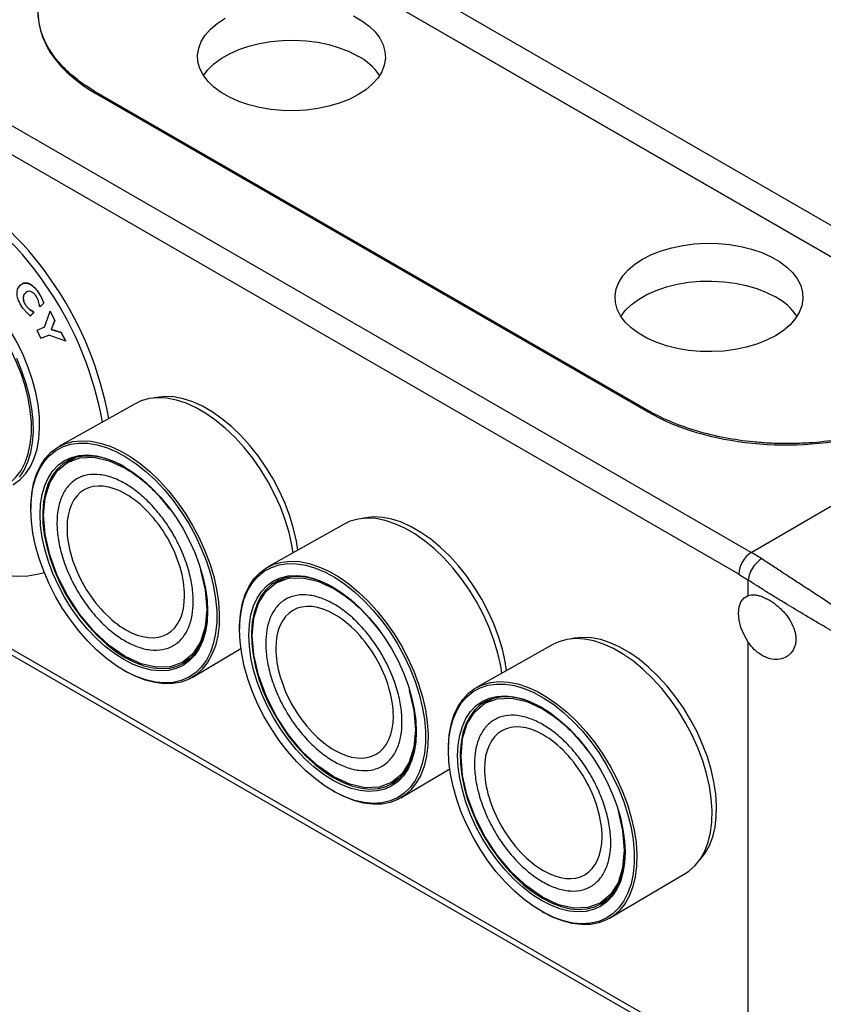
# Model space of a CAD drawing. Header units: millimetres. Extents: x 19 to 819, y 19 to 629.
# Tile 29 of 31: x 650 to 740, y 462 to 572. Entities that reach past the tile are written whole.
import ezdxf

# ---------------------------------------------------------------- set-up
doc = ezdxf.new("R2010")
doc.units = ezdxf.units.MM
doc.header["$LTSCALE"] = 3

msp = doc.modelspace()

# ---------------------------------------------------------------- linework, layer by layer
for p, q in [((764.932, 531.518), (664.523, 589.483)), ((672.513, 588.402), (763.02, 536.153)), ((669.472, 586.646), (759.982, 534.396)), ((732.043, 512.311), (631.634, 570.276)), ((730.637, 509.866), (630.228, 567.831)), ((720.643, 528.103), (658.607, 563.916)), ((720.48, 528.029), (658.77, 563.653)), ((658.77, 563.653), (720.48, 528.029)), ((650.528, 542.336), (650.521, 542.332)), ((650.918, 541.342), (650.925, 541.346)), ((652.332, 541.418), (652.34, 541.423)), ((652.735, 540.727), (652.742, 540.731)), ((650.674, 540.632), (650.681, 540.636)), ((650.961, 539.919), (650.968, 539.923)), ((652.538, 539.794), (652.482, 539.877)), ((652.948, 540.176), (652.538, 539.794)), ((652.538, 539.794), (652.545, 539.798)), ((652.545, 539.798), (652.955, 540.18)), ((652.948, 540.176), (652.955, 540.18)), ((651.435, 539.446), (651.442, 539.45)), ((651.857, 539.16), (651.453, 538.784)), ((651.453, 538.784), (651.46, 538.788)), ((651.46, 538.788), (651.864, 539.164)), ((651.806, 539.234), (651.813, 539.238)), ((651.806, 539.234), (651.857, 539.16)), ((651.864, 539.164), (651.813, 539.238)), ((651.857, 539.16), (651.864, 539.164)), ((653.048, 537.507), (653.677, 539.28)), ((653.677, 539.28), (653.684, 539.284)), ((653.677, 539.28), (654.204, 538.267)), ((654.211, 538.271), (653.684, 539.284)), ((653.048, 537.507), (652.179, 537.146)), ((653.049, 537.508), (652.186, 537.15)), ((654.204, 538.267), (653.8, 537.257)), ((653.807, 537.261), (654.211, 538.271)), ((654.204, 538.267), (654.211, 538.271)), ((652.179, 537.146), (652.186, 537.15)), ((652.179, 537.146), (652.642, 536.256)), ((652.642, 536.256), (653.537, 536.628)), ((655.424, 535.925), (653.537, 536.628)), ((653.8, 537.257), (653.807, 537.261)), ((653.8, 537.257), (654.912, 536.907)), ((654.92, 536.911), (653.807, 537.261)), ((654.912, 536.907), (654.92, 536.911)), ((654.912, 536.907), (655.424, 535.925)), ((655.431, 535.929), (654.92, 536.911)), ((655.424, 535.925), (655.431, 535.929)), ((663.183, 528.947), (654.645, 524.139)), ((656.526, 522.918), (655.598, 522.382)), ((732.043, 512.311), (750.339, 522.996)), ((651.513, 517.397), (651.512, 517.233)), ((686.517, 515.476), (677.98, 510.668)), ((634.781, 509.925), (730.637, 454.589)), ((634.203, 509.583), (731.051, 453.673)), ((679.86, 509.447), (678.933, 508.911)), ((731.698, 507.488), (731.698, 509.211)), ((674.848, 503.926), (674.847, 503.762)), ((731.698, 460.945), (731.698, 502.285)), ((669.542, 498.334), (674.994, 501.56)), ((709.852, 502.005), (701.314, 497.197)), ((668.497, 500.038), (669.425, 500.574)), ((661.994, 499.075), (662.137, 498.994)), ((703.195, 495.976), (702.267, 495.441)), ((698.182, 490.455), (698.181, 490.291)), ((692.877, 484.863), (698.328, 488.089)), ((691.832, 486.567), (692.759, 487.103)), ((685.329, 485.604), (685.472, 485.523)), ((716.211, 471.393), (724.644, 476.382)), ((715.166, 473.097), (716.094, 473.632)), ((708.664, 472.133), (708.806, 472.052))]:
    msp.add_line(p, q)
at = {"flags": 128}
for points in [[(688.069, 563.481), (687.08, 562.977), (685.989, 562.549), (684.815, 562.204), (683.574, 561.946), (682.287, 561.78), (680.974, 561.708), (679.656, 561.732), (678.354, 561.851), (677.088, 562.064), (675.878, 562.366), (674.743, 562.753), (673.701, 563.22), (672.768, 563.758), (671.96, 564.36), (671.289, 565.015), (670.765, 565.714), (670.397, 566.445), (670.191, 567.196), (670.15, 567.957), (670.274, 568.715), (670.561, 569.458), (671.008, 570.174), (671.607, 570.852), (672.348, 571.482), (673.22, 572.053)], [(687.588, 572.314), (688.521, 571.775), (689.329, 571.174), (690, 570.519), (690.524, 569.82), (690.892, 569.089), (691.098, 568.337), (691.139, 567.576), (691.015, 566.819), (690.728, 566.076), (690.281, 565.359), (689.682, 564.681), (688.941, 564.052), (688.069, 563.481)], [(670.802, 565.656), (671.289, 566.298), (671.96, 566.953), (672.768, 567.554), (673.701, 568.093), (674.743, 568.559), (675.878, 568.947), (677.088, 569.249), (678.354, 569.461), (679.656, 569.581), (680.974, 569.604), (682.287, 569.533), (683.574, 569.367), (684.815, 569.109), (685.989, 568.763), (687.08, 568.335), (688.069, 567.832)], [(734.738, 536.539), (733.749, 536.036), (732.659, 535.608), (731.484, 535.262), (730.243, 535.005), (728.956, 534.838), (727.643, 534.767), (726.325, 534.791), (725.023, 534.91), (723.757, 535.122), (722.547, 535.424), (721.412, 535.812), (720.37, 536.279), (719.437, 536.817), (718.629, 537.418), (717.958, 538.073), (717.434, 538.772), (717.066, 539.503), (716.86, 540.255), (716.819, 541.016), (716.943, 541.774), (717.231, 542.516), (717.677, 543.233), (718.276, 543.911), (719.017, 544.54), (719.889, 545.111), (720.878, 545.615), (721.969, 546.043), (723.144, 546.388), (724.384, 546.646), (725.671, 546.812), (726.984, 546.884), (728.302, 546.86), (729.604, 546.741), (730.87, 546.529), (732.08, 546.226), (733.215, 545.839), (734.257, 545.372), (735.19, 544.834), (735.998, 544.232), (736.669, 543.577), (737.193, 542.879), (737.561, 542.148), (737.767, 541.396), (737.808, 540.635), (737.684, 539.877), (737.397, 539.134), (736.95, 538.418), (736.351, 537.74), (735.61, 537.11), (734.738, 536.539)], [(649.498, 519.879), (649.595, 519.936), (650.313, 520.47), (650.941, 521.139), (651.469, 521.936), (651.894, 522.852), (652.209, 523.877), (652.411, 524.999), (652.498, 526.205), (652.469, 527.481), (652.324, 528.814), (652.065, 530.188), (651.695, 531.587), (651.218, 532.996), (650.639, 534.399), (649.965, 535.779), (649.203, 537.121), (648.363, 538.411), (647.454, 539.632), (646.485, 540.773), (645.469, 541.818), (644.416, 542.758), (643.338, 543.58), (642.249, 544.276)], [(648.685, 519.756), (649.194, 520.104), (649.852, 520.724), (650.413, 521.476), (650.869, 522.352), (651.216, 523.341), (651.45, 524.432), (651.568, 525.613), (651.568, 526.868), (651.45, 528.184), (651.216, 529.545), (650.869, 530.935), (650.413, 532.338), (649.852, 533.738), (649.194, 535.117), (648.447, 536.46), (647.618, 537.751), (646.718, 538.975), (645.758, 540.118), (644.748, 541.166), (643.7, 542.106), (642.627, 542.929), (641.542, 543.623)], [(717.471, 538.715), (717.958, 539.356), (718.629, 540.012), (719.437, 540.613), (720.37, 541.151), (721.412, 541.618), (722.547, 542.005), (723.757, 542.308), (725.023, 542.52), (726.325, 542.639), (727.643, 542.663), (728.956, 542.591), (730.243, 542.425), (731.484, 542.167), (732.659, 541.822), (733.749, 541.394), (734.738, 540.891)], [(650.233, 520.731), (650.762, 521.528), (651.187, 522.444), (651.502, 523.469), (651.704, 524.59), (651.791, 525.796), (651.762, 527.073), (651.617, 528.406), (651.358, 529.78), (650.988, 531.179), (650.511, 532.588), (649.932, 533.99)], [(681.361, 512.572), (681.2, 513.577), (680.885, 514.965), (680.461, 516.371), (679.932, 517.779), (679.305, 519.173), (678.586, 520.536), (677.784, 521.854), (676.908, 523.111), (675.968, 524.294), (674.974, 525.388), (673.938, 526.382), (672.871, 527.264), (671.786, 528.025), (670.694, 528.655), (669.609, 529.147), (668.542, 529.497), (667.506, 529.699), (666.512, 529.752), (665.572, 529.655), (665.252, 529.584)], [(680.832, 512.275), (680.695, 513.109), (680.373, 514.526), (679.94, 515.96), (679.401, 517.396), (678.761, 518.818), (678.027, 520.209), (677.209, 521.553), (676.316, 522.836), (675.356, 524.043), (674.342, 525.159), (673.285, 526.174), (672.197, 527.074), (671.09, 527.849), (669.976, 528.492), (668.869, 528.995), (667.781, 529.351), (666.724, 529.558), (665.71, 529.612), (664.75, 529.513), (663.856, 529.262), (663.183, 528.947)], [(651.512, 517.129), (651.571, 518.371), (651.747, 519.531), (652.038, 520.595), (652.441, 521.553), (652.951, 522.392), (653.562, 523.103), (654.269, 523.679), (655.061, 524.113), (655.932, 524.4), (656.87, 524.536), (657.865, 524.52), (658.905, 524.353), (659.98, 524.036), (661.077, 523.572), (662.183, 522.968), (663.286, 522.229), (664.373, 521.365), (665.432, 520.384), (666.452, 519.299), (667.42, 518.121), (668.325, 516.864), (669.158, 515.542), (669.908, 514.17), (670.568, 512.763), (671.13, 511.338), (671.587, 509.911), (671.934, 508.497), (672.168, 507.113), (672.286, 505.775), (672.286, 504.497), (672.168, 503.295), (671.934, 502.181), (671.587, 501.169), (671.13, 500.269), (670.568, 499.493), (669.908, 498.848), (669.158, 498.342), (668.325, 497.982), (667.42, 497.77), (666.452, 497.71), (665.432, 497.801), (664.373, 498.044), (663.286, 498.435), (662.183, 498.97), (661.077, 499.642), (659.98, 500.445), (658.905, 501.369), (657.865, 502.403), (656.87, 503.536), (655.932, 504.755), (655.061, 506.047), (654.269, 507.396), (653.562, 508.787), (652.951, 510.205), (652.441, 511.633), (652.038, 513.055), (651.747, 514.456), (651.571, 515.819), (651.512, 517.129)], [(651.513, 517.397), (651.517, 517.613), (651.606, 518.852), (651.814, 520.005), (652.138, 521.058), (652.574, 521.999), (653.117, 522.818), (653.762, 523.506), (654.5, 524.054), (655.324, 524.457), (656.224, 524.709), (657.19, 524.809), (658.211, 524.754), (659.276, 524.547), (660.372, 524.188), (661.487, 523.681), (662.608, 523.034), (663.723, 522.253), (664.819, 521.346), (665.884, 520.325), (666.905, 519.201), (667.871, 517.985), (668.771, 516.694), (669.595, 515.34), (670.334, 513.939), (670.978, 512.507), (671.522, 511.061), (671.958, 509.616), (672.281, 508.189), (672.489, 506.797), (672.579, 505.454), (672.549, 504.177), (672.4, 502.98), (672.134, 501.875), (671.753, 500.877), (671.263, 499.996), (670.668, 499.241), (669.976, 498.622), (669.193, 498.146), (668.33, 497.818), (667.396, 497.642), (666.401, 497.619), (665.356, 497.751), (664.274, 498.034), (663.167, 498.467), (662.137, 498.994)], [(661.906, 500.323), (660.859, 500.995), (659.824, 501.796), (658.816, 502.713), (657.846, 503.737), (656.928, 504.853), (656.072, 506.048), (655.289, 507.307), (654.59, 508.615), (653.983, 509.953), (653.475, 511.307), (653.074, 512.658), (652.783, 513.99), (652.607, 515.287), (652.549, 516.53), (652.607, 517.706), (652.783, 518.799), (653.074, 519.796), (653.475, 520.684), (653.983, 521.451), (654.59, 522.089), (655.289, 522.589), (656.072, 522.945), (656.928, 523.152), (657.846, 523.208), (658.816, 523.112), (659.824, 522.865), (660.859, 522.471), (661.906, 521.934), (662.954, 521.261), (663.988, 520.461), (664.997, 519.544), (665.966, 518.52), (666.885, 517.404), (667.741, 516.209), (668.523, 514.949), (669.222, 513.642), (669.829, 512.303), (670.337, 510.95), (670.739, 509.598), (671.029, 508.266), (671.205, 506.97), (671.264, 505.726), (671.205, 504.55), (671.029, 503.457), (670.739, 502.461), (670.337, 501.573), (669.829, 500.805), (669.222, 500.168), (668.523, 499.668), (667.741, 499.312), (666.885, 499.105), (665.966, 499.049), (664.997, 499.145), (663.988, 499.391), (662.954, 499.786), (661.906, 500.323)], [(662.019, 521.868), (661.522, 522.138), (660.476, 522.603), (659.451, 522.92), (658.46, 523.083), (657.516, 523.092), (656.631, 522.946), (655.816, 522.648), (655.083, 522.199), (654.44, 521.608), (653.897, 520.881), (653.46, 520.028), (653.135, 519.061), (652.926, 517.99), (652.836, 516.832), (652.866, 515.6), (653.016, 514.311), (653.283, 512.981), (653.665, 511.629), (654.156, 510.27), (654.75, 508.925), (655.439, 507.609), (656.214, 506.339), (657.065, 505.134), (657.982, 504.007), (658.951, 502.975), (659.96, 502.05), (660.997, 501.244), (662.048, 500.568)], [(670.483, 510.342), (670.994, 508.1), (671.169, 505.944), (670.994, 503.99), (670.475, 502.314), (669.632, 500.98), (668.498, 500.038), (667.115, 499.526), (665.538, 499.463), (663.827, 499.852), (662.048, 500.677), (660.268, 501.906), (658.557, 503.494), (656.98, 505.377), (655.598, 507.485), (654.463, 509.736), (653.62, 512.044), (653.101, 514.32), (652.926, 516.476), (653.101, 518.43), (653.62, 520.106), (654.463, 521.44), (655.598, 522.382), (656.98, 522.894), (658.557, 522.957), (660.268, 522.568), (662.048, 521.743), (662.048, 521.743)], [(704.167, 498.804), (704.029, 499.638), (703.708, 501.055), (703.275, 502.489), (702.735, 503.926), (702.095, 505.347), (701.362, 506.738), (700.544, 508.083), (699.65, 509.366), (698.691, 510.572), (697.677, 511.689), (696.62, 512.703), (695.531, 513.603), (694.424, 514.379), (693.311, 515.022), (692.204, 515.524), (691.115, 515.88), (690.058, 516.087), (689.044, 516.141), (688.085, 516.042), (687.191, 515.791), (686.517, 515.476)], [(704.695, 499.101), (704.535, 500.106), (704.22, 501.495), (703.795, 502.901), (703.266, 504.308), (702.639, 505.702), (701.92, 507.065), (701.118, 508.383), (700.242, 509.64), (699.302, 510.823), (698.308, 511.917), (697.272, 512.911), (696.205, 513.794), (695.12, 514.554), (694.029, 515.184), (692.944, 515.677), (691.877, 516.026), (690.841, 516.228), (689.847, 516.281), (688.907, 516.184), (688.586, 516.114)], [(653.02, 510.032), (652.405, 509.865), (651.191, 509.665), (649.919, 509.617), (648.595, 509.72), (647.229, 509.975), (645.83, 510.379), (644.407, 510.93), (642.97, 511.624), (641.528, 512.456), (640.09, 513.422), (639.805, 513.63)], [(674.846, 503.658), (674.905, 504.9), (675.081, 506.06), (675.372, 507.125), (675.775, 508.082), (676.285, 508.921), (676.897, 509.633), (677.603, 510.209), (678.396, 510.642), (679.266, 510.929), (680.204, 511.065), (681.199, 511.049), (682.24, 510.882), (683.315, 510.565), (684.411, 510.101), (685.517, 509.497), (686.62, 508.758), (687.708, 507.894), (688.767, 506.913), (689.786, 505.828), (690.754, 504.65), (691.66, 503.393), (692.492, 502.071), (693.243, 500.699), (693.903, 499.293), (694.464, 497.868), (694.921, 496.44), (695.269, 495.027), (695.503, 493.643), (695.62, 492.304), (695.62, 491.027), (695.503, 489.824), (695.269, 488.71), (694.921, 487.698), (694.464, 486.798), (693.903, 486.022), (693.243, 485.377), (692.492, 484.872), (691.66, 484.511), (690.754, 484.299), (689.786, 484.239), (688.767, 484.331), (687.708, 484.573), (686.62, 484.964), (685.517, 485.499), (684.411, 486.172), (683.315, 486.974), (682.24, 487.898), (681.199, 488.932), (680.204, 490.065), (679.266, 491.285), (678.396, 492.576), (677.603, 493.925), (676.897, 495.316), (676.285, 496.734), (675.775, 498.162), (675.372, 499.585), (675.081, 500.985), (674.905, 502.348), (674.846, 503.658)], [(674.848, 503.926), (674.851, 504.143), (674.941, 505.382), (675.148, 506.534), (675.472, 507.587), (675.908, 508.528), (676.452, 509.347), (677.096, 510.035), (677.835, 510.583), (678.658, 510.986), (679.559, 511.238), (680.525, 511.338), (681.546, 511.284), (682.61, 511.076), (683.706, 510.717), (684.821, 510.211), (685.943, 509.563), (687.058, 508.782), (688.154, 507.876), (689.218, 506.854), (690.24, 505.73), (691.206, 504.515), (692.106, 503.223), (692.93, 501.869), (693.668, 500.468), (694.313, 499.036), (694.856, 497.59), (695.292, 496.145), (695.616, 494.719), (695.824, 493.326), (695.913, 491.984), (695.883, 490.707), (695.734, 489.509), (695.468, 488.405), (695.088, 487.406), (694.597, 486.525), (694.003, 485.77), (693.31, 485.152), (692.528, 484.676), (691.665, 484.347), (690.73, 484.171), (689.735, 484.148), (688.691, 484.28), (687.609, 484.564), (686.502, 484.997), (685.472, 485.523)], [(685.241, 486.852), (684.193, 487.525), (683.158, 488.325), (682.15, 489.242), (681.181, 490.266), (680.262, 491.382), (679.406, 492.577), (678.624, 493.837), (677.925, 495.144), (677.317, 496.483), (676.81, 497.836), (676.408, 499.188), (676.118, 500.52), (675.942, 501.816), (675.883, 503.06), (675.942, 504.236), (676.118, 505.329), (676.408, 506.325), (676.81, 507.213), (677.317, 507.981), (677.925, 508.618), (678.624, 509.118), (679.406, 509.474), (680.262, 509.681), (681.181, 509.737), (682.15, 509.641), (683.158, 509.395), (684.193, 509), (685.241, 508.463), (686.288, 507.791), (687.323, 506.99), (688.331, 506.073), (689.301, 505.049), (690.219, 503.933), (691.075, 502.738), (691.858, 501.479), (692.557, 500.171), (693.164, 498.833), (693.672, 497.479), (694.073, 496.128), (694.364, 494.796), (694.539, 493.499), (694.598, 492.256), (694.539, 491.08), (694.364, 489.987), (694.073, 488.99), (693.672, 488.102), (693.164, 487.335), (692.557, 486.697), (691.858, 486.197), (691.075, 485.841), (690.219, 485.634), (689.301, 485.578), (688.331, 485.674), (687.323, 485.921), (686.288, 486.315), (685.241, 486.852)], [(685.354, 508.397), (684.856, 508.667), (683.811, 509.132), (682.786, 509.449), (681.795, 509.613), (680.851, 509.622), (679.965, 509.476), (679.151, 509.177), (678.418, 508.729), (677.775, 508.137), (677.232, 507.411), (676.795, 506.558), (676.469, 505.59), (676.26, 504.52), (676.17, 503.361), (676.2, 502.129), (676.35, 500.84), (676.618, 499.51), (676.999, 498.158), (677.49, 496.8), (678.084, 495.454), (678.773, 494.138), (679.549, 492.869), (680.4, 491.663), (681.316, 490.537), (682.285, 489.504), (683.295, 488.579), (684.332, 487.773), (685.382, 487.098)], [(693.817, 496.872), (694.329, 494.63), (694.504, 492.473), (694.329, 490.52), (693.809, 488.843), (692.967, 487.509), (691.832, 486.568), (690.45, 486.056), (688.873, 485.993), (687.162, 486.381), (685.382, 487.206), (683.603, 488.436), (681.891, 490.023), (680.314, 491.907), (678.932, 494.015), (677.798, 496.266), (676.955, 498.573), (676.436, 500.849), (676.26, 503.005), (676.436, 504.959), (676.955, 506.635), (677.798, 507.97), (678.932, 508.911), (680.314, 509.423), (681.891, 509.486), (683.603, 509.098), (685.382, 508.273), (685.382, 508.273)], [(731.698, 502.285), (731.237, 503.076), (730.89, 503.906), (730.675, 504.735), (730.602, 505.519), (730.675, 506.219), (730.89, 506.799), (731.237, 507.229), (731.698, 507.488)], [(662.048, 500.568), (663.098, 500.031), (664.135, 499.64), (665.145, 499.399), (666.114, 499.313), (667.03, 499.381), (667.881, 499.604), (668.656, 499.978), (669.345, 500.499), (669.939, 501.159), (670.43, 501.95), (670.812, 502.862), (671.08, 503.883), (671.229, 504.999), (671.263, 505.856)], [(724.644, 476.382), (725.074, 476.668), (725.762, 477.282), (726.353, 478.031), (726.839, 478.907), (727.217, 479.898), (727.481, 480.995), (727.629, 482.184), (727.659, 483.452), (727.57, 484.785), (727.364, 486.168), (727.042, 487.584), (726.609, 489.019), (726.07, 490.455), (725.43, 491.877), (724.697, 493.268), (723.878, 494.612), (722.985, 495.895), (722.025, 497.101), (721.011, 498.218), (719.954, 499.232), (718.866, 500.132), (717.759, 500.908), (716.645, 501.551), (715.538, 502.053), (714.45, 502.41), (713.393, 502.616), (712.379, 502.67), (711.419, 502.571), (710.526, 502.32), (709.852, 502.005)], [(726.231, 477.855), (726.299, 477.926), (726.878, 478.661), (727.355, 479.518), (727.726, 480.49), (727.985, 481.565), (728.129, 482.73), (728.158, 483.974), (728.071, 485.28), (727.869, 486.635), (727.554, 488.024), (727.13, 489.43), (726.601, 490.838), (725.974, 492.231), (725.255, 493.594), (724.453, 494.912), (723.577, 496.17), (722.637, 497.352), (721.643, 498.447), (720.607, 499.441), (719.54, 500.323), (718.455, 501.083), (717.363, 501.713), (716.278, 502.206), (715.211, 502.555), (714.175, 502.758), (713.181, 502.811), (712.241, 502.714), (711.921, 502.643)], [(698.182, 490.455), (698.186, 490.672), (698.275, 491.911), (698.483, 493.063), (698.807, 494.116), (699.243, 495.058), (699.786, 495.877), (700.431, 496.564), (701.169, 497.112), (701.993, 497.515), (702.893, 497.768), (703.859, 497.867), (704.88, 497.813), (705.945, 497.605), (707.041, 497.246), (708.156, 496.74), (709.277, 496.093), (710.392, 495.311), (711.488, 494.405), (712.553, 493.384), (713.574, 492.259), (714.54, 491.044), (715.44, 489.752), (716.264, 488.398), (717.003, 486.997), (717.647, 485.566), (718.191, 484.119), (718.627, 482.675), (718.95, 481.248), (719.158, 479.855), (719.248, 478.513), (719.218, 477.236), (719.069, 476.038), (718.803, 474.934), (718.422, 473.936), (717.932, 473.054), (717.337, 472.3), (716.645, 471.681), (715.862, 471.205), (714.999, 470.877), (714.065, 470.7), (713.07, 470.678), (712.025, 470.809), (710.944, 471.093), (709.836, 471.526), (708.806, 472.052)], [(698.181, 490.188), (698.24, 491.429), (698.416, 492.589), (698.707, 493.654), (699.11, 494.611), (699.62, 495.45), (700.232, 496.162), (700.938, 496.738), (701.73, 497.172), (702.601, 497.458), (703.539, 497.594), (704.534, 497.579), (705.574, 497.411), (706.649, 497.094), (707.746, 496.631), (708.852, 496.026), (709.955, 495.287), (711.042, 494.423), (712.101, 493.443), (713.121, 492.357), (714.089, 491.18), (714.994, 489.922), (715.827, 488.6), (716.577, 487.228), (717.237, 485.822), (717.799, 484.397), (718.256, 482.969), (718.604, 481.556), (718.837, 480.172), (718.955, 478.834), (718.955, 477.556), (718.837, 476.353), (718.604, 475.24), (718.256, 474.227), (717.799, 473.328), (717.237, 472.551), (716.577, 471.907), (715.827, 471.401), (714.994, 471.04), (714.089, 470.829), (713.121, 470.768), (712.101, 470.86), (711.042, 471.103), (709.955, 471.494), (708.852, 472.028), (707.746, 472.701), (706.649, 473.503), (705.574, 474.427), (704.534, 475.461), (703.539, 476.595), (702.601, 477.814), (701.73, 479.105), (700.938, 480.454), (700.232, 481.845), (699.62, 483.263), (699.11, 484.691), (698.707, 486.114), (698.416, 487.515), (698.24, 488.878), (698.181, 490.188)], [(708.575, 473.381), (707.528, 474.054), (706.493, 474.854), (705.485, 475.772), (704.515, 476.795), (703.597, 477.911), (702.741, 479.107), (701.958, 480.366), (701.259, 481.673), (700.652, 483.012), (700.144, 484.366), (699.743, 485.717), (699.452, 487.049), (699.277, 488.345), (699.218, 489.589), (699.277, 490.765), (699.452, 491.858), (699.743, 492.855), (700.144, 493.742), (700.652, 494.51), (701.259, 495.148), (701.958, 495.648), (702.741, 496.003), (703.597, 496.21), (704.515, 496.266), (705.485, 496.17), (706.493, 495.924), (707.528, 495.53), (708.575, 494.993), (709.623, 494.32), (710.658, 493.52), (711.666, 492.602), (712.635, 491.579), (713.554, 490.462), (714.41, 489.267), (715.192, 488.008), (715.891, 486.701), (716.499, 485.362), (717.006, 484.008), (717.408, 482.657), (717.698, 481.325), (717.874, 480.029), (717.933, 478.785), (717.874, 477.609), (717.698, 476.516), (717.408, 475.519), (717.006, 474.631), (716.499, 473.864), (715.891, 473.226), (715.192, 472.726), (714.41, 472.371), (713.554, 472.163), (712.635, 472.107), (711.666, 472.203), (710.658, 472.45), (709.623, 472.844), (708.575, 473.381)], [(708.688, 494.927), (708.191, 495.197), (707.145, 495.662), (706.12, 495.978), (705.129, 496.142), (704.185, 496.151), (703.3, 496.005), (702.485, 495.706), (701.752, 495.258), (701.11, 494.667), (700.566, 493.94), (700.129, 493.087), (699.804, 492.119), (699.595, 491.049), (699.505, 489.89), (699.535, 488.658), (699.685, 487.369), (699.952, 486.04), (700.334, 484.687), (700.825, 483.329), (701.419, 481.983), (702.108, 480.667), (702.883, 479.398), (703.734, 478.192), (704.651, 477.066), (705.62, 476.033), (706.629, 475.108), (707.666, 474.303), (708.717, 473.627)], [(717.152, 483.401), (717.663, 481.159), (717.838, 479.003), (717.663, 477.049), (717.144, 475.373), (716.301, 474.038), (715.167, 473.097), (713.784, 472.585), (712.207, 472.522), (710.496, 472.91), (708.717, 473.735), (706.937, 474.965), (705.226, 476.552), (703.649, 478.436), (702.267, 480.544), (701.132, 482.795), (700.289, 485.103), (699.77, 487.378), (699.595, 489.534), (699.77, 491.488), (700.289, 493.165), (701.132, 494.499), (702.267, 495.44), (703.649, 495.952), (705.226, 496.015), (706.937, 495.627), (708.717, 494.802), (708.717, 494.802)], [(685.382, 487.098), (686.433, 486.56), (687.469, 486.169), (688.479, 485.929), (689.448, 485.842), (690.364, 485.911), (691.216, 486.133), (691.991, 486.508), (692.68, 487.028), (693.274, 487.688), (693.765, 488.479), (694.147, 489.391), (694.414, 490.412), (694.564, 491.528), (694.598, 492.385)], [(708.717, 473.627), (709.767, 473.09), (710.804, 472.698), (711.814, 472.458), (712.783, 472.371), (713.699, 472.44), (714.55, 472.663), (715.325, 473.037), (716.014, 473.557), (716.608, 474.217), (717.099, 475.009), (717.481, 475.92), (717.749, 476.941), (717.898, 478.057), (717.932, 478.914)]]:
    msp.add_lwpolyline(points, dxfattribs=at)
for centre, radius, start, end in [((684.84, 561.811), 6.832, 34.25224, 61.79618), ((620.968, 519.985), 39.153, 10.13965, 57.0764), ((621.676, 520.394), 39.152, 10.12554, 57.07676), ((731.509, 534.869), 6.832, 34.25224, 61.79618), ((733.71, 509.726), 3.076, 122.814, 177.37846), ((720.446, 492.245), 23.176, 56.60207, 59.97361)]:
    msp.add_arc(centre, radius, start, end)
for centre, start_param, end_param in [((674.326, 572.738), 3.1567963, 3.9240484), ((736.036, 537.114), 3.9240484, 5.1426292)]:
    msp.add_ellipse(centre, major_axis=(22, 0.111), ratio=0.5806369, start_param=start_param, end_param=end_param)
for points, knots in [([(658.607, 563.916), (657.83, 564.374), (657.118, 564.862), (655.822, 565.902), (655.244, 566.448), (654.487, 567.302), (654.253, 567.593), (653.824, 568.183), (653.63, 568.482), (653.279, 569.088), (653.124, 569.396), (652.854, 570.017), (652.739, 570.329), (652.457, 571.273), (652.351, 571.913), (652.308, 573.191), (652.37, 573.833), (652.66, 575.099), (652.889, 575.728), (653.505, 576.954), (653.891, 577.551), (654.357, 578.133)], [0, 0, 0, 0, 0.125, 0.125, 0.25, 0.25, 0.3125, 0.3125, 0.375, 0.375, 0.4375, 0.4375, 0.5, 0.5, 0.625, 0.625, 0.75, 0.75, 0.875, 0.875, 1, 1, 1, 1]), ([(658.607, 563.916), (658.626, 563.867), (658.646, 563.817), (658.698, 563.724), (658.731, 563.675), (658.77, 563.653)], [0, 0, 0, 0, 0.5, 0.5, 1, 1, 1, 1]), ([(650.545, 539.758), (650.207, 540.251), (650.018, 540.714), (649.934, 541.583), (650.055, 541.932), (650.337, 542.195)], [-2, -2, -2, -2, -1, -1, 0, 0, 0, 0]), ([(650.337, 542.195), (650.609, 542.448), (650.925, 542.505), (651.646, 542.227), (651.995, 541.911), (652.332, 541.418)], [-2, -2, -2, -2, -1, -1, 0, 0, 0, 0]), ([(652.34, 541.423), (652.335, 541.429), (652.313, 541.462), (652.253, 541.546), (652.177, 541.647), (652.098, 541.744), (652.037, 541.814), (651.975, 541.882), (651.912, 541.947), (651.848, 542.009), (651.782, 542.068), (651.716, 542.123), (651.649, 542.174), (651.581, 542.221), (651.513, 542.263), (651.445, 542.301), (651.377, 542.335), (651.31, 542.364), (651.243, 542.389), (651.177, 542.409), (651.112, 542.425), (651.048, 542.436), (650.985, 542.443), (650.923, 542.445), (650.863, 542.442), (650.805, 542.436), (650.749, 542.425), (650.694, 542.41), (650.641, 542.391), (650.59, 542.369), (650.552, 542.35), (650.532, 542.338), (650.528, 542.336)], [0, 0, 0, 0, 0.0084658, 0.0423337, 0.110108, 0.1439783, 0.1778495, 0.2117217, 0.2455949, 0.279469, 0.313344, 0.3472197, 0.381096, 0.4149726, 0.4488493, 0.4827257, 0.5166017, 0.5504769, 0.5843514, 0.6182259, 0.6521007, 0.6859754, 0.7198499, 0.7537239, 0.7875974, 0.8214702, 0.8553423, 0.8892135, 0.923084, 0.9569537, 0.9908227, 1, 1, 1, 1]), ([(650.918, 541.342), (650.811, 541.243), (650.74, 541.132), (650.668, 540.888), (650.658, 540.762), (650.674, 540.632)], [-2, -2, -2, -2, -1, -1, 0, 0, 0, 0]), ([(650.681, 540.636), (650.665, 540.766), (650.675, 540.892), (650.747, 541.136), (650.818, 541.247), (650.925, 541.346)], [-2, -2, -2, -2, -1, -1, 0, 0, 0, 0]), ([(651.551, 541.474), (651.451, 541.515), (651.346, 541.527), (651.125, 541.492), (651.019, 541.436), (650.918, 541.342)], [-2, -2, -2, -2, -1, -1, 0, 0, 0, 0]), ([(650.925, 541.346), (650.928, 541.349), (650.946, 541.365), (650.978, 541.392), (651.019, 541.423), (651.047, 541.44), (651.06, 541.447)], [0, 0, 0, 0, 0.0826841, 0.4134806, 0.7442927, 1, 1, 1, 1]), ([(652.1, 540.988), (652.019, 541.107), (651.934, 541.207), (651.761, 541.367), (651.662, 541.43), (651.551, 541.474)], [-2, -2, -2, -2, -1, -1, 0, 0, 0, 0]), ([(652.38, 540.366), (652.353, 540.465), (652.317, 540.569), (652.226, 540.783), (652.169, 540.887), (652.1, 540.988)], [-2, -2, -2, -2, -1, -1, 0, 0, 0, 0]), ([(652.332, 541.418), (652.421, 541.289), (652.497, 541.168), (652.625, 540.944), (652.683, 540.835), (652.735, 540.727)], [-2, -2, -2, -2, -1, -1, 0, 0, 0, 0]), ([(652.742, 540.731), (652.69, 540.839), (652.632, 540.949), (652.504, 541.172), (652.428, 541.293), (652.34, 541.423)], [-2, -2, -2, -2, -1, -1, 0, 0, 0, 0]), ([(652.735, 540.727), (652.774, 540.641), (652.814, 540.545), (652.894, 540.332), (652.925, 540.245), (652.948, 540.176)], [-2, -2, -2, -2, -1, -1, 0, 0, 0, 0]), ([(652.955, 540.18), (652.932, 540.249), (652.901, 540.336), (652.821, 540.549), (652.781, 540.645), (652.742, 540.731)], [-2, -2, -2, -2, -1, -1, 0, 0, 0, 0]), ([(651.044, 539.148), (650.957, 539.235), (650.879, 539.319), (650.74, 539.483), (650.651, 539.602), (650.545, 539.758)], [-2, -2, -2, -2, -1, -1, 0, 0, 0, 0]), ([(650.674, 540.632), (650.689, 540.506), (650.722, 540.382), (650.827, 540.137), (650.889, 540.024), (650.961, 539.919)], [-2, -2, -2, -2, -1, -1, 0, 0, 0, 0]), ([(650.968, 539.923), (650.897, 540.028), (650.834, 540.141), (650.729, 540.386), (650.696, 540.51), (650.681, 540.636)], [-2, -2, -2, -2, -1, -1, 0, 0, 0, 0]), ([(650.961, 539.919), (651.035, 539.811), (651.115, 539.717), (651.288, 539.555), (651.366, 539.492), (651.435, 539.446)], [-2, -2, -2, -2, -1, -1, 0, 0, 0, 0]), ([(651.442, 539.45), (651.373, 539.496), (651.295, 539.559), (651.122, 539.721), (651.042, 539.815), (650.968, 539.923)], [-2, -2, -2, -2, -1, -1, 0, 0, 0, 0]), ([(652.482, 539.877), (652.473, 539.935), (652.46, 540.006), (652.43, 540.175), (652.408, 540.267), (652.38, 540.366)], [-2, -2, -2, -2, -1, -1, 0, 0, 0, 0]), ([(651.453, 538.784), (651.397, 538.83), (651.333, 538.884), (651.187, 539.007), (651.116, 539.075), (651.044, 539.148)], [-2, -2, -2, -2, -1, -1, 0, 0, 0, 0]), ([(651.435, 539.446), (651.509, 539.394), (651.578, 539.351), (651.704, 539.285), (651.759, 539.257), (651.806, 539.234)], [-2, -2, -2, -2, -1, -1, 0, 0, 0, 0]), ([(651.813, 539.238), (651.766, 539.261), (651.711, 539.289), (651.585, 539.355), (651.516, 539.398), (651.442, 539.45)], [-2, -2, -2, -2, -1, -1, 0, 0, 0, 0]), ([(720.48, 528.029), (720.519, 528.006), (720.552, 528.016), (720.603, 528.05), (720.624, 528.076), (720.643, 528.103)], [0, 0, 0, 0, 0.5, 0.5, 1, 1, 1, 1]), ([(745.271, 525.65), (744.263, 525.381), (743.226, 525.157), (741.096, 524.801), (740.011, 524.67), (738.363, 524.544), (737.809, 524.514), (736.704, 524.479), (736.151, 524.473), (735.044, 524.486), (734.489, 524.504), (733.386, 524.565), (732.837, 524.608), (731.201, 524.771), (730.122, 524.928), (728.022, 525.332), (726.995, 525.581), (725.026, 526.163), (724.075, 526.499), (722.281, 527.244), (721.436, 527.655), (720.643, 528.103)], [0, 0, 0, 0, 0.125, 0.125, 0.25, 0.25, 0.3125, 0.3125, 0.375, 0.375, 0.4375, 0.4375, 0.5, 0.5, 0.625, 0.625, 0.75, 0.75, 0.875, 0.875, 1, 1, 1, 1]), ([(654.432, 515.607), (654.432, 516.143), (654.52, 517.197), (654.928, 518.601), (655.635, 519.769), (656.624, 520.604), (657.842, 521.043), (659.207, 521.072), (660.626, 520.724), (662.048, 520.054), (663.469, 519.083), (664.888, 517.792), (666.253, 516.188), (667.471, 514.342), (668.461, 512.364), (669.168, 510.38), (669.576, 508.505), (669.706, 506.789), (669.576, 505.223), (669.168, 503.819), (668.461, 502.651), (667.471, 501.816), (666.253, 501.377), (664.888, 501.348), (663.469, 501.696), (662.048, 502.366), (660.626, 503.337), (659.207, 504.628), (657.842, 506.233), (656.624, 508.078), (655.635, 510.056), (654.928, 512.04), (654.52, 513.915), (654.432, 515.07), (654.432, 515.607)], [0, 0, 0, 0, 0.02912901, 0.06000283, 0.0921602, 0.125, 0.1578398, 0.18999717, 0.22087099, 0.25, 0.27912901, 0.31000283, 0.3421602, 0.375, 0.4078398, 0.43999717, 0.47087099, 0.5, 0.52912901, 0.56000283, 0.5921602, 0.625, 0.6578398, 0.68999717, 0.72087099, 0.75, 0.77912901, 0.81000283, 0.8421602, 0.875, 0.9078398, 0.93999717, 0.97087099, 1, 1, 1, 1]), ([(662.048, 521.743), (662.644, 521.359), (663.836, 520.589), (665.551, 519), (666.565, 517.73), (667.063, 517.105)], [0, 0, 0, 0, 0.3370523, 0.6741046, 1, 1, 1, 1]), ([(655.554, 515.048), (655.554, 517.061), (656.246, 518.591), (658.711, 520.014), (660.383, 519.849), (663.868, 517.837), (665.539, 516.072), (668.004, 511.804), (668.696, 509.474), (668.696, 505.449), (668.004, 503.919), (665.539, 502.495), (663.868, 502.661), (660.383, 504.673), (658.711, 506.437), (656.246, 510.706), (655.554, 513.036), (655.554, 515.048)], [0, 0, 0, 0, 0.125, 0.125, 0.25, 0.25, 0.375, 0.375, 0.5, 0.5, 0.625, 0.625, 0.75, 0.75, 0.875, 0.875, 1, 1, 1, 1]), ([(733.203, 511.594), (732.887, 511.41), (732.131, 510.694), (731.727, 509.68), (731.698, 509.211)], [0, 0, 0, 0, 0.4285714, 1, 1, 1, 1]), ([(761.85, 491.303), (761.85, 491.334), (761.848, 491.396), (761.838, 491.485), (761.821, 491.569), (761.8, 491.65), (761.773, 491.726), (761.743, 491.8), (761.709, 491.87), (761.673, 491.936), (761.633, 492), (761.592, 492.062), (761.548, 492.121), (761.503, 492.179), (761.457, 492.236), (761.409, 492.291), (761.361, 492.345), (761.312, 492.399), (761.261, 492.451), (761.21, 492.503), (761.159, 492.554), (761.106, 492.604), (761.053, 492.654), (760.999, 492.704), (760.945, 492.752), (760.89, 492.801), (760.835, 492.849), (760.779, 492.897), (760.723, 492.945), (760.667, 492.993), (760.61, 493.041), (760.553, 493.088), (760.496, 493.135), (760.438, 493.183), (760.38, 493.23), (760.321, 493.277), (760.262, 493.324), (760.203, 493.371), (760.144, 493.417), (760.084, 493.464), (760.024, 493.511), (759.964, 493.558), (759.903, 493.604), (759.842, 493.651), (759.781, 493.697), (759.72, 493.744), (759.658, 493.79), (759.596, 493.837), (759.534, 493.884), (759.472, 493.93), (759.409, 493.977), (759.346, 494.024), (759.283, 494.071), (759.22, 494.118), (759.156, 494.165), (759.093, 494.212), (759.029, 494.259), (758.965, 494.306), (758.901, 494.353), (758.836, 494.401), (758.771, 494.448), (758.706, 494.496), (758.641, 494.543), (758.576, 494.591), (758.51, 494.639), (758.445, 494.687), (758.379, 494.735), (758.313, 494.783), (758.246, 494.831), (758.18, 494.879), (758.113, 494.927), (758.046, 494.976), (757.979, 495.024), (757.912, 495.072), (757.844, 495.121), (757.776, 495.17), (757.708, 495.218), (757.64, 495.267), (757.572, 495.316), (757.503, 495.365), (757.435, 495.414), (757.366, 495.463), (757.297, 495.513), (757.227, 495.562), (757.158, 495.611), (757.088, 495.661), (757.018, 495.71), (756.948, 495.76), (756.878, 495.81), (756.807, 495.859), (756.736, 495.909), (756.665, 495.959), (756.594, 496.009), (756.523, 496.06), (756.451, 496.11), (756.38, 496.16), (756.308, 496.211), (756.236, 496.261), (756.164, 496.312), (756.091, 496.362), (756.018, 496.413), (755.946, 496.464), (755.872, 496.515), (755.799, 496.566), (755.726, 496.617), (755.652, 496.668), (755.578, 496.72), (755.504, 496.771), (755.43, 496.822), (755.356, 496.874), (755.281, 496.926), (755.206, 496.977), (755.132, 497.029), (755.056, 497.081), (754.981, 497.133), (754.906, 497.185), (754.83, 497.237), (754.754, 497.29), (754.678, 497.342), (754.602, 497.395), (754.171, 497.691), (753.371, 498.238), (752.329, 498.946), (751.099, 499.778), (749.652, 500.751), (747.728, 502.038), (746.004, 503.186), (744.548, 504.152), (743.468, 504.865), (742.431, 505.548), (741.534, 506.138), (740.763, 506.643), (740.102, 507.076), (739.442, 507.508), (738.784, 507.938), (738.13, 508.366), (737.481, 508.791), (736.838, 509.211), (736.203, 509.626), (735.577, 510.036), (734.962, 510.439), (734.361, 510.833), (733.771, 511.22), (733.393, 511.47), (733.203, 511.594)], [0, 0, 0, 0, 0.0028574, 0.0057044, 0.0085483, 0.0113923, 0.0142356, 0.0170742, 0.0199021, 0.0227188, 0.0255278, 0.0283315, 0.0311313, 0.0339277, 0.0367204, 0.0395091, 0.0422942, 0.0450763, 0.0478559, 0.0506334, 0.0534091, 0.0561832, 0.0589561, 0.0617278, 0.0644985, 0.0672683, 0.0700373, 0.0728055, 0.0755729, 0.0783396, 0.0811056, 0.083871, 0.0866358, 0.0894001, 0.0921638, 0.0949272, 0.0976901, 0.1004526, 0.1032148, 0.1059767, 0.1087383, 0.1114996, 0.1142607, 0.1170216, 0.1197823, 0.1225428, 0.1253033, 0.1280636, 0.1308238, 0.1335839, 0.136344, 0.139104, 0.141864, 0.144624, 0.147384, 0.150144, 0.152904, 0.1556639, 0.1584239, 0.1611838, 0.1639438, 0.1667037, 0.1694637, 0.1722236, 0.1749835, 0.1777434, 0.1805033, 0.1832632, 0.1860231, 0.1887829, 0.1915428, 0.1943027, 0.1970626, 0.1998224, 0.2025823, 0.2053422, 0.2081021, 0.210862, 0.2136219, 0.2163818, 0.2191417, 0.2219017, 0.2246616, 0.2274216, 0.2301817, 0.2329417, 0.2357018, 0.2384619, 0.2412221, 0.2439823, 0.2467426, 0.2495029, 0.2522632, 0.2550237, 0.2577842, 0.2605447, 0.2633054, 0.2660661, 0.2688269, 0.2715878, 0.2743488, 0.2771099, 0.2798711, 0.2826325, 0.2853939, 0.2881555, 0.2909172, 0.2936791, 0.2964411, 0.2992032, 0.3019656, 0.3047281, 0.3074907, 0.3102536, 0.3130166, 0.3157799, 0.3185433, 0.321307, 0.3240709, 0.326835, 0.3295994, 0.3707641, 0.4120206, 0.4371288, 0.4948213, 0.5539165, 0.6195126, 0.6531841, 0.6853399, 0.7160074, 0.745186, 0.7646656, 0.7841719, 0.8036997, 0.8232467, 0.8428138, 0.8624055, 0.8820227, 0.9016594, 0.9213101, 0.9409708, 0.9606392, 0.980315, 1, 1, 1, 1]), ([(761.763, 491.256), (761.763, 491.28), (761.762, 491.33), (761.753, 491.401), (761.738, 491.471), (761.718, 491.54), (761.692, 491.608), (761.644, 491.709), (761.559, 491.839), (761.394, 492.023), (761.147, 492.237), (760.811, 492.48), (760.407, 492.739), (759.936, 493.023), (759.354, 493.357), (758.656, 493.747), (757.608, 494.326), (755.619, 495.416), (752.613, 497.045), (749.308, 498.858), (746.612, 500.363), (744.456, 501.579), (742.292, 502.812), (740.056, 504.105), (737.857, 505.4), (736.194, 506.399), (735.095, 507.07), (734.489, 507.443), (733.898, 507.809), (733.323, 508.17), (732.764, 508.524), (732.22, 508.872), (731.872, 509.098), (731.698, 509.211)], [0, 0, 0, 0, 0.0022416, 0.0045504, 0.0069404, 0.0094243, 0.0120135, 0.0147181, 0.0217022, 0.0297214, 0.0435557, 0.0601458, 0.0778971, 0.0983518, 0.1215173, 0.1511616, 0.1830887, 0.2447266, 0.3743292, 0.4925727, 0.5570527, 0.6176714, 0.6821659, 0.7437316, 0.8089919, 0.871321, 0.8900455, 0.9086331, 0.9270973, 0.945452, 0.9637111, 0.981889, 1, 1, 1, 1]), ([(685.382, 508.273), (685.978, 507.888), (687.171, 507.118), (688.886, 505.53), (689.899, 504.259), (690.398, 503.634)], [0, 0, 0, 0, 0.3370523, 0.6741046, 1, 1, 1, 1]), ([(677.766, 502.136), (677.766, 502.672), (677.854, 503.726), (678.262, 505.13), (678.969, 506.298), (679.959, 507.133), (681.177, 507.572), (682.541, 507.601), (683.961, 507.253), (685.382, 506.583), (686.803, 505.612), (688.223, 504.321), (689.588, 502.717), (690.806, 500.871), (691.795, 498.894), (692.502, 496.909), (692.91, 495.035), (693.041, 493.318), (692.91, 491.752), (692.502, 490.349), (691.795, 489.181), (690.806, 488.345), (689.588, 487.906), (688.223, 487.878), (686.803, 488.226), (685.382, 488.896), (683.961, 489.867), (682.541, 491.157), (681.177, 492.762), (679.959, 494.607), (678.969, 496.585), (678.262, 498.569), (677.854, 500.444), (677.766, 501.599), (677.766, 502.136)], [0, 0, 0, 0, 0.02912901, 0.06000283, 0.0921602, 0.125, 0.1578398, 0.18999717, 0.22087099, 0.25, 0.27912901, 0.31000283, 0.3421602, 0.375, 0.4078398, 0.43999717, 0.47087099, 0.5, 0.52912901, 0.56000283, 0.5921602, 0.625, 0.6578398, 0.68999717, 0.72087099, 0.75, 0.77912901, 0.81000283, 0.8421602, 0.875, 0.9078398, 0.93999717, 0.97087099, 1, 1, 1, 1]), ([(731.698, 507.488), (731.911, 507.558), (732.147, 507.581), (732.538, 507.549), (732.675, 507.527), (732.952, 507.462), (733.094, 507.419), (733.385, 507.312), (733.535, 507.248), (733.835, 507.1), (733.984, 507.018), (734.433, 506.745), (734.735, 506.525), (735.16, 506.16), (735.298, 506.032), (735.565, 505.763), (735.696, 505.621), (736.062, 505.186), (736.278, 504.881), (736.643, 504.238), (736.784, 503.915), (736.929, 503.424), (736.967, 503.259), (737.016, 502.937), (737.029, 502.78), (737.029, 502.471), (737.017, 502.318), (736.967, 502.024), (736.931, 501.885), (736.786, 501.485), (736.642, 501.243), (736.372, 500.943), (736.273, 500.852), (736.057, 500.69), (735.94, 500.619), (735.574, 500.441), (735.305, 500.368), (734.733, 500.319), (734.439, 500.343), (733.987, 500.455), (733.835, 500.505), (733.537, 500.628), (733.389, 500.701), (733.099, 500.871), (732.955, 500.968), (732.675, 501.183), (732.541, 501.3), (732.152, 501.678), (731.911, 501.969), (731.698, 502.285)], [0, 0, 0, 0, 0.0625, 0.0625, 0.09375, 0.09375, 0.125, 0.125, 0.15625, 0.15625, 0.1875, 0.1875, 0.25, 0.25, 0.28125, 0.28125, 0.3125, 0.3125, 0.375, 0.375, 0.4375, 0.4375, 0.46875, 0.46875, 0.5, 0.5, 0.53125, 0.53125, 0.5625, 0.5625, 0.625, 0.625, 0.65625, 0.65625, 0.6875, 0.6875, 0.75, 0.75, 0.8125, 0.8125, 0.84375, 0.84375, 0.875, 0.875, 0.90625, 0.90625, 0.9375, 0.9375, 1, 1, 1, 1]), ([(678.889, 501.577), (678.889, 503.59), (679.581, 505.12), (682.046, 506.544), (683.717, 506.378), (687.202, 504.366), (688.874, 502.602), (691.339, 498.333), (692.031, 496.003), (692.031, 491.978), (691.339, 490.448), (688.874, 489.025), (687.202, 489.19), (683.717, 491.202), (682.046, 492.966), (679.581, 497.235), (678.889, 499.565), (678.889, 501.577)], [0, 0, 0, 0, 0.125, 0.125, 0.25, 0.25, 0.375, 0.375, 0.5, 0.5, 0.625, 0.625, 0.75, 0.75, 0.875, 0.875, 1, 1, 1, 1]), ([(708.717, 494.802), (709.313, 494.417), (710.505, 493.648), (712.22, 492.059), (713.234, 490.788), (713.732, 490.164)], [0, 0, 0, 0, 0.3370523, 0.6741046, 1, 1, 1, 1]), ([(701.101, 488.665), (701.101, 489.201), (701.189, 490.256), (701.597, 491.659), (702.304, 492.827), (703.293, 493.662), (704.511, 494.102), (705.876, 494.13), (707.295, 493.782), (708.717, 493.112), (710.138, 492.141), (711.557, 490.851), (712.922, 489.246), (714.14, 487.401), (715.13, 485.423), (715.837, 483.439), (716.245, 481.564), (716.375, 479.847), (716.245, 478.281), (715.837, 476.878), (715.13, 475.71), (714.14, 474.875), (712.922, 474.435), (711.557, 474.407), (710.138, 474.755), (708.717, 475.425), (707.295, 476.396), (705.876, 477.687), (704.511, 479.291), (703.293, 481.137), (702.304, 483.114), (701.597, 485.098), (701.189, 486.973), (701.101, 488.129), (701.101, 488.665)], [0, 0, 0, 0, 0.029129, 0.0600028, 0.0921602, 0.125, 0.1578398, 0.1899972, 0.220871, 0.25, 0.279129, 0.3100028, 0.3421602, 0.375, 0.4078398, 0.4399972, 0.470871, 0.5, 0.529129, 0.5600028, 0.5921602, 0.625, 0.6578398, 0.6899972, 0.720871, 0.75, 0.779129, 0.8100028, 0.8421602, 0.875, 0.9078398, 0.9399972, 0.970871, 1, 1, 1, 1]), ([(702.223, 488.107), (702.223, 490.119), (702.916, 491.65), (705.38, 493.073), (707.052, 492.907), (710.537, 490.895), (712.208, 489.131), (714.673, 484.862), (715.365, 482.532), (715.365, 478.508), (714.673, 476.977), (712.208, 475.554), (710.537, 475.719), (707.052, 477.731), (705.38, 479.496), (702.916, 483.765), (702.223, 486.094), (702.223, 488.107)], [0, 0, 0, 0, 0.125, 0.125, 0.25, 0.25, 0.375, 0.375, 0.5, 0.5, 0.625, 0.625, 0.75, 0.75, 0.875, 0.875, 1, 1, 1, 1]), ([(731.698, 454.019), (731.798, 453.97), (732, 453.871), (732.31, 453.733), (732.626, 453.605), (732.947, 453.485), (733.275, 453.376), (733.608, 453.275), (733.946, 453.184), (734.29, 453.102), (734.639, 453.03), (734.993, 452.968), (735.352, 452.915), (736.285, 452.805), (737.859, 452.768), (740.057, 453.032), (742.292, 453.587), (744.46, 454.379), (746.62, 455.404), (748.676, 456.593), (750.7, 457.972), (752.603, 459.466), (754.459, 461.119), (756.207, 462.865), (757.61, 464.435), (758.659, 465.714), (759.441, 466.725), (760.159, 467.717), (760.741, 468.59), (761.147, 469.257), (761.394, 469.708), (761.558, 470.053), (761.656, 470.3), (761.719, 470.508), (761.756, 470.685), (761.761, 470.791), (761.763, 470.842)], [0, 0, 0, 0, 0.0105357, 0.0210968, 0.0316862, 0.0423067, 0.0529613, 0.0636527, 0.0743837, 0.0851572, 0.0959759, 0.1068424, 0.1177594, 0.1287297, 0.1911441, 0.2561828, 0.3176878, 0.3824156, 0.4432334, 0.5074897, 0.567814, 0.6317542, 0.6917663, 0.7554436, 0.817036, 0.8488851, 0.8785438, 0.9121171, 0.9398841, 0.9564815, 0.9702926, 0.978305, 0.9852902, 0.9905825, 0.9954537, 1, 1, 1, 1])]:
    msp.add_open_spline(points, degree=3, knots=knots)
msp.add_open_spline([(730.637, 509.866), (730.992, 509.662), (731.344, 509.444), (731.698, 509.211)], degree=3)

doc.saveas('drawing.dxf')
